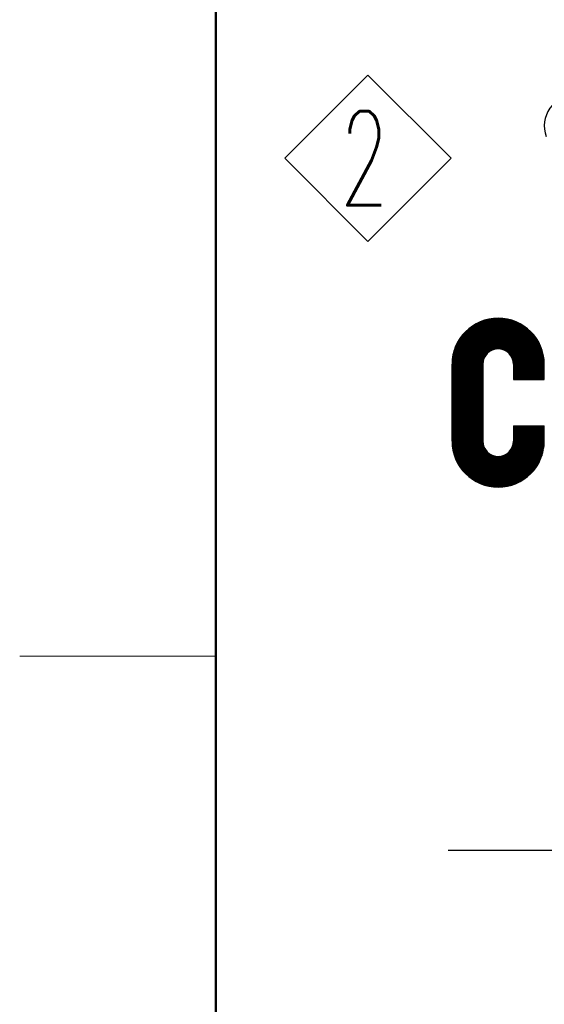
# Model space of a CAD drawing. Header units: millimetres. Extents: x 0 to 1300, y 0 to 891.
# Tile 78 of 133: x 60 to 100, y 719 to 794. Entities that reach past the tile are written whole.
import ezdxf

# ---------------------------------------------------------------- set-up
doc = ezdxf.new("R2010")
doc.units = ezdxf.units.MM
doc.header["$LTSCALE"] = 0.545669
doc.layers.add('NoLayerName_001', color=7, linetype='Continuous')
doc.styles.get("Standard").update_dxf_attribs({"font": 'txt', "bigfont": 'extfont2'})
doc.dimstyles.get("Standard").update_dxf_attribs({"dimtxt": 2.5, "dimasz": 2.5, "dimexe": 1, "dimexo": 1, "dimtad": 1, "dimdec": 3, "dimzin": 0, "dimdsep": 46, "dimtxsty": 'Standard', "dimcen": 2.5, "dimadec": 3, "dimazin": 0, "dimtfac": 0.75, "dimtdec": 3, "dimtmove": 0, "dimatfit": 3, "dimfxl": 1, "dimarcsym": 0})

# ---------------------------------------------------------------- blocks, each defined once
blk = doc.blocks.new('ASM_0001')
at = {"color": 7, "linetype": 'Continuous', "lineweight": 13}
for p, q in [((-0.5, 0.5), (0, 1)), ((0.5, 0.5), (0, 1)), ((0, 0), (-0.5, 0.5)), ((0, 0), (0.5, 0.5))]:
    blk.add_line(p, q, dxfattribs=at)
at = {"color": 7, "linetype": 'Continuous', "lineweight": 13, "width": 0.6}
blk.add_text('2', height=0.5657, dxfattribs=at).set_placement((-0.1673, 0.2172))
blk = doc.blocks.new('*X92')
at = {"color": 7, "linetype": 'Continuous', "lineweight": 25}
for p, q in [((0, 1.751), (1.599, 3.35)), ((0, 1.731), (1.614, 3.344)), ((0, 1.71), (1.628, 3.338)), ((0, 1.689), (1.643, 3.332)), ((0, 1.668), (1.657, 3.326)), ((0, 1.647), (1.672, 3.319)), ((0.932, 2.559), (1.686, 3.312)), ((0.993, 2.598), (1.7, 3.306)), ((1.031, 2.616), (1.714, 3.299)), ((1.063, 2.627), (1.727, 3.292)), ((1.091, 2.635), (1.741, 3.284)), ((1.117, 2.64), (1.754, 3.277)), ((1.141, 2.642), (1.767, 3.269)), ((1.163, 2.644), (1.781, 3.262)), ((1.184, 2.644), (1.793, 3.254)), ((1.204, 2.643), (1.806, 3.246)), ((1.223, 2.641), (1.819, 3.238)), ((1.241, 2.639), (1.831, 3.229)), ((1.258, 2.635), (1.844, 3.221)), ((1.275, 2.631), (1.856, 3.212)), ((1.291, 2.627), (1.868, 3.204)), ((1.307, 2.622), (1.88, 3.195)), ((1.322, 2.616), (1.892, 3.186)), ((1.337, 2.61), (1.904, 3.177)), ((1.351, 2.603), (1.915, 3.168)), ((1.365, 2.596), (1.927, 3.158)), ((1.378, 2.588), (1.938, 3.149)), ((1.391, 2.58), (1.949, 3.139)), ((1.403, 2.572), (1.96, 3.129)), ((1.415, 2.563), (1.971, 3.119)), ((1.427, 2.554), (1.982, 3.109)), ((1.438, 2.544), (1.993, 3.099)), ((1.449, 2.534), (2.003, 3.089)), ((1.459, 2.524), (2.014, 3.079)), ((1.469, 2.513), (2.024, 3.068)), ((1.479, 2.502), (2.034, 3.057)), ((1.488, 2.49), (2.044, 3.047)), ((1.497, 2.478), (2.054, 3.036)), ((1.505, 2.466), (2.064, 3.025)), ((1.513, 2.453), (2.073, 3.013)), ((1.521, 2.44), (2.083, 3.002)), ((1.528, 2.426), (2.092, 2.991)), ((1.534, 2.412), (2.101, 2.979)), ((1.541, 2.398), (2.11, 2.967)), ((1.546, 2.383), (2.119, 2.956)), ((1.551, 2.367), (2.128, 2.944)), ((1.556, 2.351), (2.137, 2.932)), ((1.56, 2.334), (2.145, 2.919)), ((1.563, 2.316), (2.154, 2.907)), ((1.566, 2.298), (2.162, 2.894)), ((1.568, 2.279), (2.17, 2.882)), ((1.569, 2.259), (2.178, 2.869)), ((1.569, 2.239), (2.186, 2.856)), ((1.569, 2.218), (2.194, 2.843)), ((1.569, 2.197), (2.201, 2.83)), ((1.569, 2.176), (2.209, 2.816)), ((1.569, 2.155), (2.216, 2.803)), ((1.569, 2.135), (2.223, 2.789)), ((1.569, 2.114), (2.23, 2.775)), ((1.569, 2.093), (2.237, 2.761)), ((1.569, 2.072), (2.244, 2.747)), ((1.569, 2.051), (2.25, 2.733)), ((1.569, 2.031), (2.257, 2.718)), ((1.569, 2.01), (2.263, 2.704)), ((1.569, 1.989), (2.269, 2.689)), ((1.569, 1.968), (2.275, 2.674)), ((1.569, 1.947), (2.28, 2.659)), ((1.569, 1.927), (2.286, 2.644)), ((1.569, 1.906), (2.291, 2.628)), ((1.569, 1.885), (2.296, 2.613)), ((1.569, 1.864), (2.301, 2.597)), ((1.586, 1.861), (2.306, 2.581)), ((1.607, 1.861), (2.311, 2.565)), ((1.628, 1.861), (2.315, 2.548)), ((1.649, 1.861), (2.319, 2.532)), ((1.669, 1.861), (2.323, 2.515)), ((0, 1.627), (0.87, 2.496)), ((0, 1.606), (0.83, 2.436)), ((0, 1.585), (0.812, 2.397)), ((0, 1.564), (0.801, 2.365)), ((0, 1.543), (0.794, 2.337)), ((0, 1.523), (0.789, 2.311)), ((0, 1.502), (0.786, 2.288)), ((0, 1.481), (0.785, 2.266)), ((1.69, 1.861), (2.327, 2.498)), ((1.711, 1.861), (2.331, 2.481)), ((1.732, 1.861), (2.334, 2.463)), ((1.753, 1.861), (2.337, 2.445)), ((1.773, 1.861), (2.34, 2.427)), ((1.794, 1.861), (2.342, 2.409)), ((1.815, 1.861), (2.345, 2.391)), ((1.836, 1.861), (2.347, 2.372)), ((1.857, 1.861), (2.349, 2.353)), ((1.877, 1.861), (2.35, 2.334)), ((1.898, 1.861), (2.351, 2.314)), ((0, 1.46), (0.784, 2.245)), ((0, 1.439), (0.784, 2.224)), ((0, 1.419), (0.784, 2.203)), ((0, 1.398), (0.784, 2.182)), ((0, 1.377), (0.784, 2.161)), ((0, 1.356), (0.784, 2.141)), ((0, 1.335), (0.784, 2.12)), ((0, 1.315), (0.784, 2.099)), ((0, 1.294), (0.784, 2.078)), ((0, 1.273), (0.784, 2.057)), ((0, 1.252), (0.784, 2.037)), ((0, 1.231), (0.784, 2.016)), ((0, 1.211), (0.784, 1.995)), ((0, 1.19), (0.784, 1.974)), ((0, 1.169), (0.784, 1.953)), ((0, 1.148), (0.784, 1.933)), ((0, 1.127), (0.784, 1.912)), ((0, 1.107), (0.784, 1.891)), ((0, 1.086), (0.784, 1.87)), ((0, 1.065), (0.784, 1.849)), ((0, 1.044), (0.784, 1.829)), ((0, 1.023), (0.784, 1.808)), ((0, 1.003), (0.784, 1.787)), ((0, 0.982), (0.784, 1.766)), ((0, 0.961), (0.784, 1.745)), ((0, 0.94), (0.784, 1.725)), ((0, 0.919), (0.784, 1.704)), ((0, 0.899), (0.784, 1.683)), ((0, 0.878), (0.784, 1.662)), ((0, 0.857), (0.784, 1.641)), ((0, 0.836), (0.784, 1.621)), ((0, 0.815), (0.784, 1.6)), ((0, 0.795), (0.784, 1.579)), ((0, 0.774), (0.784, 1.558)), ((0, 0.753), (0.784, 1.537)), ((0, 0.732), (0.784, 1.517)), ((0, 0.711), (0.784, 1.496)), ((0, 0.691), (0.784, 1.475)), ((0, 0.67), (0.784, 1.454)), ((0, 0.649), (0.784, 1.433)), ((0, 0.628), (0.784, 1.413)), ((0, 0.608), (0.784, 1.392)), ((0, 0.587), (0.784, 1.371)), ((0, 0.566), (0.784, 1.35)), ((0, 0.545), (0.784, 1.329)), ((0, 0.524), (0.784, 1.309)), ((0, 0.504), (0.784, 1.288)), ((0, 0.483), (0.784, 1.267)), ((0, 0.462), (0.784, 1.246)), ((0, 0.441), (0.784, 1.225)), ((0, 0.42), (0.784, 1.205)), ((0, 0.4), (0.784, 1.184)), ((0, 0.379), (0.784, 1.163)), ((0, 0.358), (0.784, 1.142)), ((0, 0.337), (0.784, 1.121)), ((0, 0.316), (0.784, 1.101)), ((0, 0.296), (0.784, 1.08)), ((0, 0.275), (0.784, 1.059)), ((0.001, 0.255), (0.784, 1.038)), ((0.001, 0.235), (0.784, 1.017)), ((0.003, 0.215), (0.784, 0.997)), ((0.004, 0.196), (0.784, 0.976)), ((0.006, 0.177), (0.784, 0.955)), ((0.008, 0.158), (0.784, 0.934)), ((0.01, 0.139), (0.784, 0.913)), ((0.013, 0.121), (0.784, 0.893)), ((0.016, 0.103), (0.784, 0.872)), ((0.019, 0.085), (0.784, 0.851)), ((0.022, 0.068), (0.784, 0.83)), ((0.025, 0.051), (0.784, 0.81)), ((0.029, 0.033), (0.784, 0.789)), ((0.033, 0.017), (0.784, 0.768)), ((0.037, 0), (0.784, 0.747))]:
    blk.add_line(p, q, dxfattribs=at)
blk = doc.blocks.new('*X93')
at = {"color": 7, "linetype": 'Continuous', "lineweight": 25}
for p, q in [((1.877, 2.744), (2.311, 3.177)), ((1.898, 2.744), (2.311, 3.157)), ((1.919, 2.744), (2.311, 3.136)), ((1.94, 2.744), (2.311, 3.115)), ((1.961, 2.744), (2.311, 3.095)), ((1.981, 2.744), (2.311, 3.074)), ((2.002, 2.744), (2.311, 3.053)), ((2.023, 2.744), (2.311, 3.032)), ((2.044, 2.744), (2.311, 3.012)), ((2.065, 2.744), (2.311, 2.991)), ((2.085, 2.744), (2.311, 2.97)), ((2.106, 2.744), (2.311, 2.949)), ((2.127, 2.744), (2.311, 2.928)), ((2.148, 2.744), (2.311, 2.908)), ((2.169, 2.744), (2.311, 2.887)), ((2.189, 2.744), (2.311, 2.866)), ((2.21, 2.744), (2.311, 2.845)), ((2.231, 2.744), (2.311, 2.824)), ((2.252, 2.744), (2.311, 2.804)), ((2.273, 2.744), (2.311, 2.783)), ((2.293, 2.744), (2.311, 2.762)), ((0, 0.867), (0.743, 1.609)), ((0.005, 0.85), (0.743, 1.588)), ((0.009, 0.834), (0.743, 1.568)), ((0.014, 0.818), (0.743, 1.547)), ((0.019, 0.803), (0.743, 1.526)), ((0.637, 0.11), (2.094, 1.567)), ((0.652, 0.104), (2.115, 1.567)), ((0.666, 0.097), (2.136, 1.567)), ((0.681, 0.091), (2.157, 1.567)), ((0.695, 0.085), (2.178, 1.567)), ((0.71, 0.079), (2.198, 1.567)), ((0.725, 0.074), (2.219, 1.567)), ((0.741, 0.068), (2.24, 1.567)), ((0.756, 0.063), (2.261, 1.567)), ((0.772, 0.057), (2.282, 1.567)), ((0.787, 0.052), (2.302, 1.567)), ((0.803, 0.048), (2.311, 1.556)), ((0.82, 0.043), (2.311, 1.535)), ((0.836, 0.039), (2.311, 1.514)), ((1.452, 0.946), (2.074, 1.567)), ((1.485, 1), (2.053, 1.567)), ((1.501, 1.037), (2.032, 1.567)), ((1.512, 1.068), (2.011, 1.567)), ((1.519, 1.096), (1.99, 1.567)), ((1.523, 1.121), (1.97, 1.567)), ((1.526, 1.144), (1.949, 1.567)), ((1.527, 1.166), (1.928, 1.567)), ((1.527, 1.187), (1.907, 1.567)), ((1.527, 1.208), (1.886, 1.567)), ((1.527, 1.229), (1.866, 1.567)), ((1.527, 1.25), (1.845, 1.567)), ((1.527, 1.271), (1.824, 1.567)), ((1.527, 1.291), (1.803, 1.567)), ((1.527, 1.312), (1.782, 1.567)), ((1.527, 1.333), (1.762, 1.567)), ((1.527, 1.354), (1.741, 1.567)), ((1.527, 1.375), (1.72, 1.567)), ((1.527, 1.395), (1.699, 1.567)), ((1.527, 1.416), (1.678, 1.567)), ((1.527, 1.437), (1.658, 1.567)), ((1.527, 1.458), (1.637, 1.567)), ((1.527, 1.478), (1.616, 1.567)), ((1.527, 1.499), (1.595, 1.567)), ((1.527, 1.52), (1.574, 1.567)), ((1.527, 1.541), (1.554, 1.567)), ((1.527, 1.562), (1.533, 1.567)), ((0.025, 0.787), (0.743, 1.505)), ((0.03, 0.772), (0.743, 1.484)), ((0.036, 0.757), (0.743, 1.464)), ((0.042, 0.742), (0.743, 1.443)), ((0.048, 0.727), (0.743, 1.422)), ((0.054, 0.712), (0.743, 1.401)), ((0.06, 0.698), (0.743, 1.38)), ((0.067, 0.684), (0.743, 1.36)), ((0.073, 0.669), (0.743, 1.339)), ((0.08, 0.655), (0.743, 1.318)), ((0.087, 0.642), (0.743, 1.297)), ((0.094, 0.628), (0.743, 1.277)), ((0.852, 0.034), (2.311, 1.493)), ((0.869, 0.03), (2.311, 1.473)), ((0.886, 0.027), (2.311, 1.452)), ((0.903, 0.023), (2.311, 1.431)), ((0.921, 0.02), (2.311, 1.41)), ((0.939, 0.016), (2.311, 1.389)), ((0.956, 0.014), (2.311, 1.369)), ((0.975, 0.011), (2.311, 1.348)), ((0.993, 0.009), (2.311, 1.327)), ((1.012, 0.006), (2.311, 1.306)), ((1.031, 0.005), (2.311, 1.285)), ((1.05, 0.003), (2.311, 1.265)), ((0.101, 0.614), (0.743, 1.256)), ((0.109, 0.601), (0.743, 1.235)), ((0.116, 0.588), (0.743, 1.214)), ((0.124, 0.575), (0.743, 1.193)), ((0.132, 0.562), (0.743, 1.173)), ((0.14, 0.549), (0.743, 1.152)), ((0.148, 0.536), (0.745, 1.133)), ((0.156, 0.524), (0.748, 1.115)), ((0.165, 0.511), (0.751, 1.097)), ((0.173, 0.499), (0.755, 1.08)), ((0.182, 0.487), (0.759, 1.064)), ((0.191, 0.475), (0.764, 1.048)), ((0.2, 0.463), (0.77, 1.033)), ((0.209, 0.451), (0.776, 1.019)), ((1.069, 0.002), (2.311, 1.244)), ((1.089, 0.001), (2.311, 1.223)), ((1.109, 0), (2.311, 1.202)), ((1.13, 0), (2.311, 1.181)), ((1.151, 0), (2.311, 1.16)), ((1.172, 0.001), (2.311, 1.139)), ((1.194, 0.001), (2.31, 1.117)), ((1.216, 0.003), (2.309, 1.095)), ((1.239, 0.005), (2.307, 1.073)), ((1.262, 0.007), (2.305, 1.05)), ((1.285, 0.01), (2.302, 1.026)), ((0.218, 0.44), (0.783, 1.004)), ((0.227, 0.428), (0.79, 0.991)), ((0.237, 0.417), (0.797, 0.977)), ((0.246, 0.406), (0.805, 0.964)), ((0.256, 0.395), (0.813, 0.952)), ((0.266, 0.384), (0.822, 0.94)), ((0.276, 0.373), (0.831, 0.928)), ((0.286, 0.362), (0.841, 0.917)), ((0.296, 0.352), (0.851, 0.906)), ((0.306, 0.341), (0.861, 0.896)), ((0.317, 0.331), (0.872, 0.886)), ((0.328, 0.321), (0.883, 0.876)), ((0.338, 0.311), (0.894, 0.867)), ((0.349, 0.301), (0.906, 0.858)), ((0.36, 0.291), (0.919, 0.849)), ((0.371, 0.281), (0.931, 0.841)), ((0.383, 0.272), (0.945, 0.834)), ((0.394, 0.262), (0.958, 0.826)), ((0.406, 0.253), (0.972, 0.82)), ((0.417, 0.244), (0.987, 0.813)), ((0.429, 0.235), (1.002, 0.808)), ((0.441, 0.226), (1.017, 0.802)), ((0.453, 0.218), (1.033, 0.798)), ((0.466, 0.209), (1.05, 0.794)), ((0.478, 0.201), (1.067, 0.79)), ((0.49, 0.192), (1.086, 0.787)), ((0.503, 0.184), (1.104, 0.785)), ((0.516, 0.176), (1.124, 0.784)), ((0.529, 0.168), (1.145, 0.784)), ((0.542, 0.16), (1.167, 0.786)), ((0.555, 0.153), (1.19, 0.788)), ((0.568, 0.145), (1.216, 0.793)), ((0.582, 0.138), (1.243, 0.8)), ((0.595, 0.131), (1.275, 0.81)), ((0.609, 0.124), (1.312, 0.826)), ((0.623, 0.117), (1.365, 0.859)), ((1.309, 0.013), (2.298, 1.002)), ((1.334, 0.017), (2.294, 0.977)), ((1.36, 0.022), (2.29, 0.952)), ((1.386, 0.027), (2.284, 0.926)), ((1.413, 0.033), (2.278, 0.898)), ((1.441, 0.04), (2.271, 0.871)), ((1.47, 0.049), (2.263, 0.841)), ((1.5, 0.058), (2.253, 0.811)), ((1.532, 0.069), (2.242, 0.78)), ((1.565, 0.081), (2.23, 0.746)), ((1.6, 0.096), (2.215, 0.711)), ((1.638, 0.113), (2.198, 0.673)), ((1.68, 0.134), (2.178, 0.632)), ((1.726, 0.159), (2.152, 0.585)), ((1.781, 0.193), (2.118, 0.531)), ((1.853, 0.244), (2.067, 0.459))]:
    blk.add_line(p, q, dxfattribs=at)
blk = doc.blocks.new('*X94')
at = {"color": 7, "linetype": 'Continuous', "lineweight": 25}
for p, q in [((0, 0.437), (1.219, 1.656)), ((0, 0.458), (1.199, 1.656)), ((0, 0.478), (1.178, 1.656)), ((0, 0.499), (1.157, 1.656)), ((0, 0.416), (1.239, 1.655)), ((0, 0.395), (1.258, 1.653)), ((0, 0.374), (1.278, 1.652)), ((0, 0.354), (1.297, 1.65)), ((0, 0.333), (1.315, 1.648)), ((0, 0.312), (1.334, 1.646)), ((0, 0.291), (1.352, 1.643)), ((0, 0.27), (1.37, 1.64)), ((0, 0.25), (1.388, 1.637)), ((0, 0.229), (1.405, 1.634)), ((0, 0.208), (1.422, 1.63)), ((0, 0.187), (1.439, 1.627)), ((0, 0.166), (1.456, 1.623)), ((0, 0.146), (1.473, 1.618)), ((0, 0.125), (1.489, 1.614)), ((0, 0.104), (1.505, 1.609)), ((0, 0.083), (1.521, 1.605)), ((0, 0.062), (1.537, 1.6)), ((0, 0.042), (1.553, 1.594)), ((0, 0.021), (1.568, 1.589)), ((0, 0), (1.584, 1.584)), ((0.001, 0.521), (1.136, 1.656)), ((0.002, 0.542), (1.114, 1.655)), ((0.003, 0.565), (1.092, 1.653)), ((0.005, 0.587), (1.069, 1.651)), ((0.007, 0.61), (1.046, 1.649)), ((0.01, 0.634), (1.022, 1.646)), ((0.014, 0.658), (0.998, 1.643)), ((0.018, 0.683), (0.973, 1.639)), ((0.023, 0.709), (0.947, 1.634)), ((0.028, 0.735), (0.921, 1.628)), ((0.034, 0.762), (0.894, 1.622)), ((0.042, 0.79), (0.866, 1.615)), ((0.05, 0.82), (0.837, 1.606)), ((0.06, 0.85), (0.806, 1.596)), ((0.071, 0.882), (0.774, 1.585)), ((0.084, 0.916), (0.741, 1.573)), ((0.099, 0.951), (0.705, 1.558)), ((0.116, 0.99), (0.667, 1.54)), ((0.138, 1.032), (0.624, 1.519)), ((0.164, 1.079), (0.577, 1.492)), ((0.2, 1.136), (0.521, 1.457)), ((0.257, 1.213), (0.443, 1.399))]:
    blk.add_line(p, q, dxfattribs=at)
blk = doc.blocks.new('JZB_0009')
at = {"layer": 'NoLayerName_001', "color": 7, "linetype": 'Continuous', "lineweight": 25}
for p, q in [((0, 1.179), (0, 3.137)), ((0.784, 3.137), (0.784, 1.179)), ((1.569, 3.137), (1.569, 2.746)), ((2.353, 2.746), (2.353, 3.137)), ((1.569, 2.746), (2.353, 2.746)), ((1.569, 1.57), (1.569, 1.179)), ((1.569, 1.57), (2.353, 1.57)), ((2.353, 1.179), (2.353, 1.57))]:
    blk.add_line(p, q, dxfattribs=at)
for centre, radius, start, end in [((3.137, 9.216), 0.784, 90, 200), ((1.176, 3.137), 1.176, 90, 180), ((1.176, 3.137), 1.176, 0, 90), ((1.176, 3.137), 0.392, 90, 180), ((1.176, 3.137), 0.392, 0, 90), ((1.176, 1.179), 1.176, 180, 270), ((1.176, 1.179), 0.392, 180, 270), ((1.176, 1.179), 1.176, 270, 0), ((1.176, 1.179), 0.392, 270, 0)]:
    blk.add_arc(centre, radius, start, end, dxfattribs=at)
for name, p in [('*X94', (0, 2.657)), ('*X92', (0, 0.885)), ('*X93', (0.042, 0.002))]:
    blk.add_blockref(name, p)

msp = doc.modelspace()

# ---------------------------------------------------------------- linework, layer by layer
at = {"layer": 'NoLayerName_001', "color": 7, "linetype": 'Continuous', "lineweight": 50}
msp.add_line((75, 30), (75, 861), dxfattribs=at)
at = {"layer": 'NoLayerName_001', "color": 2, "linetype": 'Continuous', "lineweight": 13}
msp.add_line((60, 745.5), (75, 745.5), dxfattribs=at)

# ---------------------------------------------------------------- block references
at = {"layer": 'NoLayerName_001', "color": 7, "linetype": 'Continuous', "lineweight": 25, "xscale": 12.7278, "yscale": 12.7278, "zscale": 12.7278}
msp.add_blockref('ASM_0001', (86.6372, 777.2258), dxfattribs=at)
at = {"layer": 'NoLayerName_001', "xscale": 3, "yscale": 3, "zscale": 3}
msp.add_blockref('JZB_0009', (93.0633, 758.4153), dxfattribs=at)

# ---------------------------------------------------------------- texts
at = {"layer": 'NoLayerName_001', "color": 7, "linetype": 'Continuous', "lineweight": 13, "insert": (177.8788, 731.2482), "char_height": 10.5, "attachment_point": 9, "line_spacing_factor": 0.6}
msp.add_mtext('\\A1;\\W0.6667;ＮＡＭＥ\u3000ＰＬＡＴＥ', dxfattribs=at)

# ---------------------------------------------------------------- leaders
at = {"layer": 'NoLayerName_001', "color": 7, "linetype": 'Continuous', "lineweight": 13, "annotation_type": 0, "has_hookline": 1, "hookline_direction": 1, "text_width": 85.0963}
msp.add_leader([(195.5392, 649.6024), (184.5038, 730.6232), (178.5038, 730.6232)], dimstyle='Standard', override={"dimtxt": 10.5, "dimasz": 6, "dimldrblk": 'OPEN30'}, dxfattribs=at)

doc.saveas('drawing.dxf')
